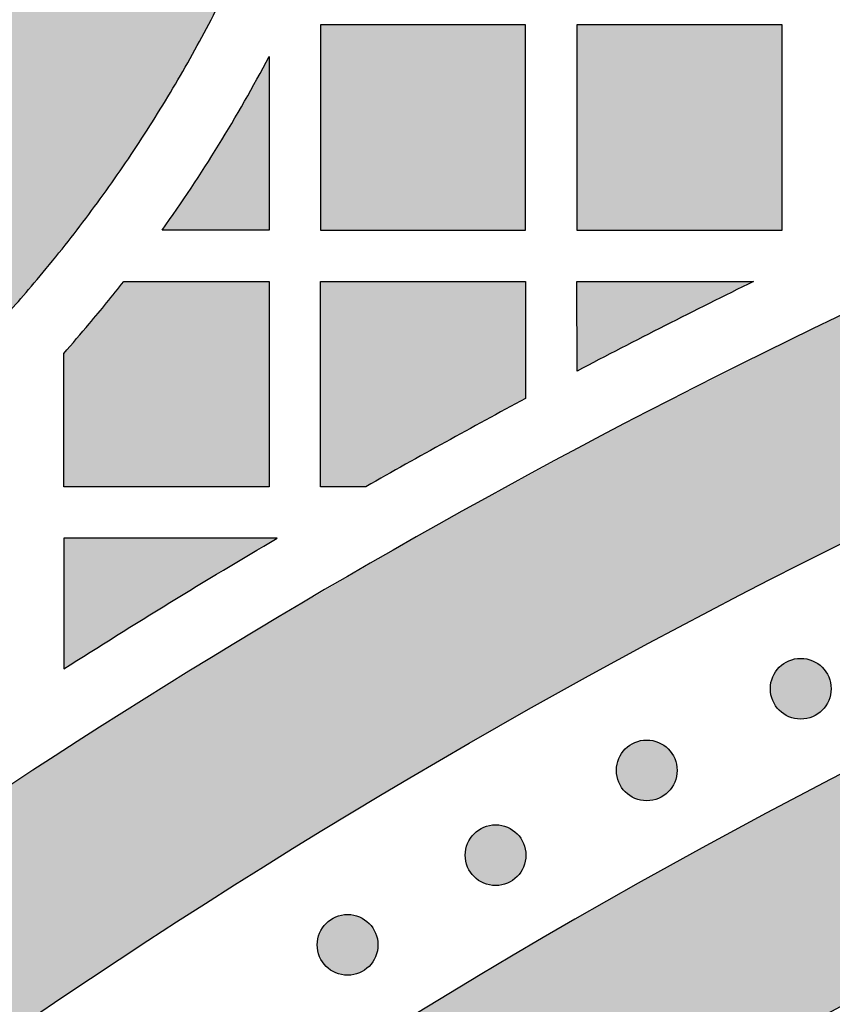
# Model space of a CAD drawing. Header units: millimetres. Extents: x -3873 to -97, y 912 to 4165.
# Tile 224 of 256: x -3554 to -3507, y 1789 to 1847. Entities that reach past the tile are written whole.
import ezdxf

# ---------------------------------------------------------------- set-up
doc = ezdxf.new("R2010")
doc.units = ezdxf.units.MM
doc.layers.add('pattern', color=7, linetype='Continuous', true_color=0x000000)

msp = doc.modelspace()

# ---------------------------------------------------------------- hatches: boundary and pattern name
at = {"layer": 'pattern'}
for points in [[(-3589.784, 1817.143), (-3575.919, 1811.395), (-3574.349, 1812.441), (-3572.796, 1813.516), (-3571.261, 1814.621), (-3569.745, 1815.754), (-3568.249, 1816.915), (-3566.774, 1818.104), (-3565.321, 1819.32), (-3563.889, 1820.563), (-3562.481, 1821.832), (-3561.096, 1823.126), (-3559.735, 1824.444), (-3558.399, 1825.787), (-3557.089, 1827.152), (-3555.805, 1828.541), (-3554.548, 1829.951), (-3553.318, 1831.381), (-3551.879, 1833.135), (-3550.485, 1834.932), (-3549.137, 1836.771), (-3547.838, 1838.651), (-3546.59, 1840.568), (-3545.394, 1842.521), (-3544.251, 1844.508), (-3543.163, 1846.526), (-3542.132, 1848.574), (-3541.158, 1850.649), (-3540.243, 1852.749), (-3539.386, 1854.87), (-3538.59, 1857.011), (-3537.855, 1859.169), (-3537.181, 1861.342), (-3536.568, 1863.526), (-3535.983, 1865.882), (-3535.473, 1868.264), (-3535.04, 1870.67), (-3534.685, 1873.095), (-3534.41, 1875.536), (-3534.216, 1877.989), (-3534.102, 1880.449), (-3534.07, 1882.913), (-3534.12, 1885.377), (-3534.251, 1887.837), (-3534.463, 1890.288), (-3534.756, 1892.727), (-3535.128, 1895.15), (-3535.578, 1897.552), (-3536.105, 1899.931), (-3536.707, 1902.282), (-3537.254, 1904.193), (-3537.848, 1906.093), (-3538.488, 1907.982), (-3539.175, 1909.857), (-3539.908, 1911.718), (-3540.686, 1913.562), (-3541.509, 1915.388), (-3542.376, 1917.194), (-3543.286, 1918.979), (-3544.239, 1920.74), (-3545.233, 1922.477), (-3546.268, 1924.188), (-3547.343, 1925.872), (-3548.456, 1927.527), (-3549.607, 1929.151), (-3550.794, 1930.745), (-3552.1, 1931.344), (-3553.423, 1931.912), (-3554.762, 1932.449), (-3556.115, 1932.954), (-3557.483, 1933.425), (-3558.863, 1933.863), (-3560.254, 1934.267), (-3561.655, 1934.637), (-3563.064, 1934.972), (-3564.482, 1935.272), (-3565.905, 1935.537), (-3567.333, 1935.767), (-3568.764, 1935.961), (-3570.198, 1936.12), (-3571.632, 1936.243), (-3573.067, 1936.331), (-3571.972, 1935.46), (-3570.891, 1934.564), (-3569.826, 1933.644), (-3568.776, 1932.701), (-3567.743, 1931.734), (-3566.727, 1930.745), (-3565.729, 1929.734), (-3564.75, 1928.702), (-3563.79, 1927.648), (-3562.85, 1926.573), (-3561.93, 1925.479), (-3561.032, 1924.365), (-3560.156, 1923.232), (-3559.303, 1922.081), (-3558.473, 1920.913), (-3557.666, 1919.727), (-3556.883, 1918.526), (-3556.125, 1917.309), (-3555.392, 1916.078), (-3554.685, 1914.833), (-3554.003, 1913.575), (-3553.347, 1912.305), (-3552.718, 1911.024), (-3552.116, 1909.732), (-3551.54, 1908.43), (-3550.992, 1907.119), (-3550.471, 1905.801), (-3549.978, 1904.475), (-3549.512, 1903.143), (-3549.074, 1901.805), (-3548.664, 1900.463), (-3548.282, 1899.116), (-3547.777, 1897.144), (-3547.335, 1895.149), (-3546.957, 1893.134), (-3546.645, 1891.102), (-3546.4, 1889.056), (-3546.222, 1887), (-3546.112, 1884.937), (-3546.07, 1882.87), (-3546.097, 1880.803), (-3546.192, 1878.74), (-3546.355, 1876.682), (-3546.586, 1874.635), (-3546.883, 1872.601), (-3547.247, 1870.583), (-3547.674, 1868.585), (-3548.165, 1866.609), (-3548.689, 1864.741), (-3549.266, 1862.883), (-3549.895, 1861.038), (-3550.575, 1859.207), (-3551.308, 1857.393), (-3552.09, 1855.597), (-3552.923, 1853.823), (-3553.805, 1852.072), (-3554.735, 1850.346), (-3555.713, 1848.646), (-3556.736, 1846.976), (-3557.803, 1845.337), (-3558.914, 1843.73), (-3560.066, 1842.157), (-3561.258, 1840.62), (-3562.489, 1839.121), (-3563.923, 1837.462), (-3565.399, 1835.835), (-3566.917, 1834.241), (-3568.474, 1832.681), (-3570.07, 1831.158), (-3571.704, 1829.672), (-3573.374, 1828.225), (-3575.079, 1826.818), (-3576.817, 1825.452), (-3578.587, 1824.13), (-3580.387, 1822.85), (-3582.216, 1821.616), (-3584.072, 1820.427), (-3585.953, 1819.285), (-3587.858, 1818.19)], [(-3590.232, 1760.037), (-3584.211, 1765.154), (-3578.072, 1770.166), (-3571.816, 1775.068), (-3565.448, 1779.858), (-3558.969, 1784.531), (-3552.384, 1789.083), (-3545.695, 1793.512), (-3538.906, 1797.813), (-3532.021, 1801.983), (-3525.043, 1806.02), (-3517.977, 1809.919), (-3510.826, 1813.679), (-3503.594, 1817.297), (-3496.286, 1820.769), (-3488.906, 1824.095), (-3481.459, 1827.27), (-3473.949, 1830.295), (-3466.381, 1833.166), (-3458.76, 1835.882), (-3451.089, 1838.442), (-3443.375, 1840.844), (-3435.622, 1843.087), (-3427.835, 1845.171), (-3420.019, 1847.095), (-3412.178, 1848.859), (-3404.318, 1850.461), (-3396.443, 1851.903), (-3388.558, 1853.184), (-3380.669, 1854.305), (-3372.78, 1855.266), (-3364.895, 1856.068), (-3357.02, 1856.711), (-3358.983, 1857.641), (-3360.976, 1858.52), (-3362.996, 1859.348), (-3365.041, 1860.122), (-3367.11, 1860.842), (-3369.199, 1861.507), (-3371.307, 1862.116), (-3373.431, 1862.668), (-3375.569, 1863.163), (-3377.719, 1863.599), (-3379.878, 1863.978), (-3382.045, 1864.298), (-3384.216, 1864.559), (-3386.389, 1864.762), (-3388.563, 1864.906), (-3390.734, 1864.991), (-3402.798, 1862.959), (-3414.835, 1860.562), (-3426.827, 1857.799), (-3438.758, 1854.671), (-3450.61, 1851.181), (-3462.369, 1847.331), (-3474.017, 1843.125), (-3485.539, 1838.569), (-3496.918, 1833.668), (-3508.14, 1828.43), (-3519.189, 1822.861), (-3530.051, 1816.972), (-3540.712, 1810.77), (-3551.16, 1804.267), (-3561.381, 1797.473), (-3571.364, 1790.401), (-3572.91, 1788.783), (-3574.415, 1787.12), (-3575.878, 1785.412), (-3577.295, 1783.661), (-3578.665, 1781.868), (-3579.987, 1780.037), (-3581.259, 1778.168), (-3582.479, 1776.264), (-3583.646, 1774.327), (-3584.759, 1772.359), (-3585.815, 1770.362), (-3586.815, 1768.34), (-3587.758, 1766.294), (-3588.642, 1764.226), (-3589.467, 1762.14)], [(-3524.754, 1846.278), (-3536.754, 1846.278), (-3536.754, 1834.278), (-3524.754, 1834.278)], [(-3509.754, 1846.278), (-3521.754, 1846.278), (-3521.754, 1834.278), (-3509.754, 1834.278)], [(-3548.425, 1762.569), (-3542.562, 1766.72), (-3536.603, 1770.771), (-3530.552, 1774.716), (-3524.41, 1778.553), (-3518.182, 1782.28), (-3511.87, 1785.893), (-3505.477, 1789.39), (-3499.006, 1792.767), (-3492.46, 1796.024), (-3485.844, 1799.156), (-3479.16, 1802.162), (-3472.413, 1805.04), (-3465.605, 1807.788), (-3458.741, 1810.403), (-3451.825, 1812.885), (-3444.86, 1815.232), (-3437.85, 1817.441), (-3430.8, 1819.513), (-3423.713, 1821.446), (-3416.594, 1823.239), (-3409.447, 1824.891), (-3402.276, 1826.403), (-3395.085, 1827.772), (-3387.878, 1828.999), (-3380.66, 1830.085), (-3373.434, 1831.029), (-3366.206, 1831.83), (-3358.978, 1832.491), (-3351.755, 1833.011), (-3344.541, 1833.391), (-3337.34, 1833.631), (-3330.156, 1833.733), (-3330.156, 1845.733), (-3338.55, 1845.605), (-3346.971, 1845.292), (-3355.411, 1844.795), (-3363.864, 1844.112), (-3372.326, 1843.241), (-3380.789, 1842.182), (-3389.248, 1840.933), (-3397.695, 1839.494), (-3406.126, 1837.866), (-3414.533, 1836.049), (-3422.909, 1834.042), (-3431.25, 1831.847), (-3439.547, 1829.464), (-3447.796, 1826.895), (-3455.99, 1824.141), (-3464.122, 1821.205), (-3472.186, 1818.089), (-3480.178, 1814.793), (-3488.089, 1811.323), (-3495.916, 1807.68), (-3503.652, 1803.867), (-3511.292, 1799.888), (-3518.83, 1795.747), (-3526.262, 1791.447), (-3533.582, 1786.993), (-3540.787, 1782.388), (-3547.871, 1777.637), (-3554.83, 1772.745), (-3561.66, 1767.717), (-3568.357, 1762.557), (-3574.918, 1757.27), (-3581.34, 1751.862), (-3579.196, 1752.17), (-3577.056, 1752.527), (-3574.922, 1752.933), (-3572.795, 1753.389), (-3570.676, 1753.895), (-3568.568, 1754.449), (-3566.472, 1755.052), (-3564.39, 1755.702), (-3562.324, 1756.401), (-3560.275, 1757.147), (-3558.244, 1757.939), (-3556.234, 1758.777), (-3554.245, 1759.659), (-3552.28, 1760.586), (-3550.34, 1761.556)], [(-3546.002, 1834.279), (-3544.311, 1836.73), (-3542.704, 1839.239), (-3541.185, 1841.802), (-3539.754, 1844.414), (-3539.754, 1834.278)], [(-3551.751, 1827.074), (-3550.261, 1828.802), (-3549.243, 1830.031), (-3548.248, 1831.278), (-3539.754, 1831.278), (-3539.754, 1819.279), (-3551.754, 1819.279)], [(-3524.754, 1824.441), (-3534.097, 1819.279), (-3536.754, 1819.279), (-3536.754, 1831.278), (-3524.754, 1831.278)], [(-3511.425, 1831.278), (-3521.75, 1826.035), (-3521.754, 1831.278)], [(-3539.279, 1816.278), (-3551.754, 1816.278), (-3551.754, 1808.636), (-3545.55, 1812.512)], [(-3507.419, 1808.736), (-3507.448, 1808.764), (-3507.477, 1808.791), (-3507.507, 1808.818), (-3507.537, 1808.844), (-3507.569, 1808.87), (-3507.601, 1808.895), (-3507.635, 1808.92), (-3507.669, 1808.944), (-3507.704, 1808.967), (-3507.739, 1808.99), (-3507.776, 1809.012), (-3507.813, 1809.033), (-3507.851, 1809.054), (-3507.89, 1809.073), (-3507.929, 1809.092), (-3507.969, 1809.11), (-3508.01, 1809.127), (-3508.051, 1809.143), (-3508.093, 1809.158), (-3508.136, 1809.172), (-3508.179, 1809.185), (-3508.222, 1809.197), (-3508.266, 1809.208), (-3508.311, 1809.218), (-3508.355, 1809.227), (-3508.4, 1809.235), (-3508.445, 1809.241), (-3508.491, 1809.246), (-3508.536, 1809.251), (-3508.582, 1809.254), (-3508.628, 1809.255), (-3508.674, 1809.256), (-3508.72, 1809.255), (-3508.766, 1809.254), (-3508.812, 1809.251), (-3508.857, 1809.246), (-3508.903, 1809.241), (-3508.948, 1809.235), (-3508.993, 1809.227), (-3509.038, 1809.218), (-3509.082, 1809.208), (-3509.126, 1809.197), (-3509.169, 1809.185), (-3509.212, 1809.172), (-3509.255, 1809.158), (-3509.297, 1809.143), (-3509.338, 1809.127), (-3509.379, 1809.11), (-3509.419, 1809.092), (-3509.458, 1809.073), (-3509.497, 1809.054), (-3509.535, 1809.033), (-3509.572, 1809.012), (-3509.609, 1808.99), (-3509.645, 1808.967), (-3509.679, 1808.944), (-3509.714, 1808.92), (-3509.747, 1808.895), (-3509.779, 1808.87), (-3509.811, 1808.844), (-3509.842, 1808.818), (-3509.872, 1808.791), (-3509.901, 1808.764), (-3509.929, 1808.736), (-3509.956, 1808.708), (-3509.983, 1808.679), (-3510.01, 1808.649), (-3510.036, 1808.618), (-3510.062, 1808.587), (-3510.087, 1808.554), (-3510.112, 1808.521), (-3510.136, 1808.487), (-3510.159, 1808.452), (-3510.182, 1808.416), (-3510.204, 1808.38), (-3510.225, 1808.343), (-3510.246, 1808.305), (-3510.266, 1808.266), (-3510.284, 1808.226), (-3510.302, 1808.186), (-3510.319, 1808.146), (-3510.336, 1808.104), (-3510.351, 1808.062), (-3510.365, 1808.02), (-3510.378, 1807.977), (-3510.39, 1807.933), (-3510.401, 1807.89), (-3510.411, 1807.845), (-3510.419, 1807.801), (-3510.427, 1807.756), (-3510.434, 1807.71), (-3510.439, 1807.665), (-3510.443, 1807.619), (-3510.446, 1807.573), (-3510.448, 1807.528), (-3510.448, 1807.482), (-3510.448, 1807.436), (-3510.446, 1807.39), (-3510.443, 1807.344), (-3510.439, 1807.298), (-3510.434, 1807.253), (-3510.427, 1807.208), (-3510.419, 1807.163), (-3510.411, 1807.118), (-3510.401, 1807.074), (-3510.39, 1807.03), (-3510.378, 1806.986), (-3510.365, 1806.943), (-3510.351, 1806.901), (-3510.336, 1806.859), (-3510.319, 1806.818), (-3510.302, 1806.777), (-3510.284, 1806.737), (-3510.266, 1806.697), (-3510.246, 1806.659), (-3510.225, 1806.621), (-3510.204, 1806.583), (-3510.182, 1806.547), (-3510.159, 1806.511), (-3510.136, 1806.476), (-3510.112, 1806.442), (-3510.087, 1806.409), (-3510.062, 1806.376), (-3510.036, 1806.345), (-3510.01, 1806.314), (-3509.983, 1806.284), (-3509.956, 1806.255), (-3509.929, 1806.227), (-3509.901, 1806.2), (-3509.872, 1806.172), (-3509.842, 1806.146), (-3509.811, 1806.119), (-3509.779, 1806.094), (-3509.747, 1806.068), (-3509.714, 1806.044), (-3509.679, 1806.02), (-3509.645, 1805.996), (-3509.609, 1805.974), (-3509.572, 1805.952), (-3509.535, 1805.93), (-3509.497, 1805.91), (-3509.458, 1805.89), (-3509.419, 1805.871), (-3509.379, 1805.853), (-3509.338, 1805.836), (-3509.297, 1805.82), (-3509.255, 1805.805), (-3509.212, 1805.791), (-3509.169, 1805.778), (-3509.126, 1805.766), (-3509.082, 1805.755), (-3509.038, 1805.745), (-3508.993, 1805.736), (-3508.948, 1805.729), (-3508.903, 1805.722), (-3508.857, 1805.717), (-3508.812, 1805.713), (-3508.766, 1805.71), (-3508.72, 1805.708), (-3508.674, 1805.707), (-3508.628, 1805.708), (-3508.582, 1805.71), (-3508.536, 1805.713), (-3508.491, 1805.717), (-3508.445, 1805.722), (-3508.4, 1805.729), (-3508.355, 1805.736), (-3508.311, 1805.745), (-3508.266, 1805.755), (-3508.222, 1805.766), (-3508.179, 1805.778), (-3508.136, 1805.791), (-3508.093, 1805.805), (-3508.051, 1805.82), (-3508.01, 1805.836), (-3507.969, 1805.853), (-3507.929, 1805.871), (-3507.89, 1805.89), (-3507.851, 1805.91), (-3507.813, 1805.93), (-3507.776, 1805.952), (-3507.739, 1805.974), (-3507.704, 1805.996), (-3507.669, 1806.02), (-3507.635, 1806.044), (-3507.601, 1806.068), (-3507.569, 1806.094), (-3507.537, 1806.119), (-3507.507, 1806.146), (-3507.477, 1806.172), (-3507.448, 1806.2), (-3507.419, 1806.227), (-3507.392, 1806.255), (-3507.365, 1806.284), (-3507.338, 1806.314), (-3507.312, 1806.345), (-3507.286, 1806.376), (-3507.261, 1806.409), (-3507.236, 1806.442), (-3507.212, 1806.476), (-3507.189, 1806.511), (-3507.166, 1806.547), (-3507.144, 1806.583), (-3507.123, 1806.621), (-3507.102, 1806.659), (-3507.083, 1806.697), (-3507.064, 1806.737), (-3507.046, 1806.777), (-3507.029, 1806.818), (-3507.013, 1806.859), (-3506.997, 1806.901), (-3506.983, 1806.943), (-3506.97, 1806.986), (-3506.958, 1807.03), (-3506.947, 1807.074), (-3506.937, 1807.118), (-3506.929, 1807.163), (-3506.921, 1807.208), (-3506.915, 1807.253), (-3506.909, 1807.298), (-3506.905, 1807.344), (-3506.902, 1807.39), (-3506.9, 1807.436), (-3506.9, 1807.482), (-3506.9, 1807.528), (-3506.902, 1807.573), (-3506.905, 1807.619), (-3506.909, 1807.665), (-3506.915, 1807.71), (-3506.921, 1807.756), (-3506.929, 1807.801), (-3506.937, 1807.845), (-3506.947, 1807.89), (-3506.958, 1807.933), (-3506.97, 1807.977), (-3506.983, 1808.02), (-3506.997, 1808.062), (-3507.013, 1808.104), (-3507.029, 1808.146), (-3507.046, 1808.186), (-3507.064, 1808.226), (-3507.083, 1808.266), (-3507.102, 1808.305), (-3507.123, 1808.343), (-3507.144, 1808.38), (-3507.166, 1808.416), (-3507.189, 1808.452), (-3507.212, 1808.487), (-3507.236, 1808.521), (-3507.261, 1808.554), (-3507.286, 1808.587), (-3507.312, 1808.618), (-3507.338, 1808.649), (-3507.365, 1808.679), (-3507.392, 1808.708)], [(-3516.42, 1803.965), (-3516.448, 1803.993), (-3516.477, 1804.02), (-3516.507, 1804.047), (-3516.538, 1804.073), (-3516.569, 1804.099), (-3516.602, 1804.124), (-3516.635, 1804.149), (-3516.669, 1804.173), (-3516.704, 1804.196), (-3516.74, 1804.219), (-3516.776, 1804.241), (-3516.814, 1804.262), (-3516.852, 1804.283), (-3516.89, 1804.302), (-3516.93, 1804.321), (-3516.97, 1804.339), (-3517.011, 1804.356), (-3517.052, 1804.372), (-3517.094, 1804.387), (-3517.136, 1804.401), (-3517.179, 1804.414), (-3517.223, 1804.427), (-3517.267, 1804.437), (-3517.311, 1804.447), (-3517.356, 1804.456), (-3517.401, 1804.464), (-3517.446, 1804.47), (-3517.491, 1804.475), (-3517.537, 1804.48), (-3517.583, 1804.483), (-3517.629, 1804.484), (-3517.675, 1804.485), (-3517.721, 1804.484), (-3517.766, 1804.483), (-3517.812, 1804.48), (-3517.858, 1804.475), (-3517.903, 1804.47), (-3517.949, 1804.464), (-3517.994, 1804.456), (-3518.038, 1804.447), (-3518.082, 1804.437), (-3518.126, 1804.427), (-3518.17, 1804.414), (-3518.213, 1804.401), (-3518.255, 1804.387), (-3518.297, 1804.372), (-3518.339, 1804.356), (-3518.379, 1804.339), (-3518.419, 1804.321), (-3518.459, 1804.302), (-3518.498, 1804.283), (-3518.536, 1804.262), (-3518.573, 1804.241), (-3518.609, 1804.219), (-3518.645, 1804.196), (-3518.68, 1804.173), (-3518.714, 1804.149), (-3518.747, 1804.124), (-3518.78, 1804.099), (-3518.811, 1804.073), (-3518.842, 1804.047), (-3518.872, 1804.02), (-3518.901, 1803.993), (-3518.929, 1803.965), (-3518.957, 1803.937), (-3518.984, 1803.908), (-3519.011, 1803.878), (-3519.037, 1803.847), (-3519.063, 1803.816), (-3519.088, 1803.783), (-3519.113, 1803.75), (-3519.137, 1803.716), (-3519.16, 1803.681), (-3519.183, 1803.645), (-3519.205, 1803.609), (-3519.226, 1803.572), (-3519.246, 1803.534), (-3519.266, 1803.495), (-3519.285, 1803.455), (-3519.303, 1803.415), (-3519.32, 1803.375), (-3519.336, 1803.333), (-3519.351, 1803.291), (-3519.365, 1803.249), (-3519.378, 1803.206), (-3519.39, 1803.162), (-3519.401, 1803.119), (-3519.411, 1803.074), (-3519.42, 1803.03), (-3519.428, 1802.985), (-3519.434, 1802.939), (-3519.439, 1802.894), (-3519.444, 1802.848), (-3519.447, 1802.802), (-3519.448, 1802.757), (-3519.449, 1802.711), (-3519.448, 1802.665), (-3519.447, 1802.619), (-3519.444, 1802.573), (-3519.439, 1802.527), (-3519.434, 1802.482), (-3519.428, 1802.437), (-3519.42, 1802.392), (-3519.411, 1802.347), (-3519.401, 1802.303), (-3519.39, 1802.259), (-3519.378, 1802.215), (-3519.365, 1802.172), (-3519.351, 1802.13), (-3519.336, 1802.088), (-3519.32, 1802.047), (-3519.303, 1802.006), (-3519.285, 1801.966), (-3519.266, 1801.926), (-3519.246, 1801.888), (-3519.226, 1801.85), (-3519.205, 1801.812), (-3519.183, 1801.776), (-3519.16, 1801.74), (-3519.137, 1801.705), (-3519.113, 1801.671), (-3519.088, 1801.638), (-3519.063, 1801.605), (-3519.037, 1801.574), (-3519.011, 1801.543), (-3518.984, 1801.513), (-3518.957, 1801.484), (-3518.929, 1801.456), (-3518.901, 1801.429), (-3518.872, 1801.401), (-3518.842, 1801.375), (-3518.811, 1801.348), (-3518.78, 1801.323), (-3518.747, 1801.297), (-3518.714, 1801.273), (-3518.68, 1801.249), (-3518.645, 1801.225), (-3518.609, 1801.203), (-3518.573, 1801.181), (-3518.536, 1801.159), (-3518.498, 1801.139), (-3518.459, 1801.119), (-3518.419, 1801.1), (-3518.379, 1801.082), (-3518.339, 1801.065), (-3518.297, 1801.049), (-3518.255, 1801.034), (-3518.213, 1801.02), (-3518.17, 1801.007), (-3518.126, 1800.995), (-3518.082, 1800.984), (-3518.038, 1800.974), (-3517.994, 1800.965), (-3517.949, 1800.958), (-3517.903, 1800.951), (-3517.858, 1800.946), (-3517.812, 1800.942), (-3517.766, 1800.939), (-3517.721, 1800.937), (-3517.675, 1800.936), (-3517.629, 1800.937), (-3517.583, 1800.939), (-3517.537, 1800.942), (-3517.491, 1800.946), (-3517.446, 1800.951), (-3517.401, 1800.958), (-3517.356, 1800.965), (-3517.311, 1800.974), (-3517.267, 1800.984), (-3517.223, 1800.995), (-3517.179, 1801.007), (-3517.136, 1801.02), (-3517.094, 1801.034), (-3517.052, 1801.049), (-3517.011, 1801.065), (-3516.97, 1801.082), (-3516.93, 1801.1), (-3516.89, 1801.119), (-3516.852, 1801.139), (-3516.814, 1801.159), (-3516.776, 1801.181), (-3516.74, 1801.203), (-3516.704, 1801.225), (-3516.669, 1801.249), (-3516.635, 1801.273), (-3516.602, 1801.297), (-3516.569, 1801.323), (-3516.538, 1801.348), (-3516.507, 1801.375), (-3516.477, 1801.401), (-3516.448, 1801.429), (-3516.42, 1801.456), (-3516.392, 1801.484), (-3516.365, 1801.513), (-3516.339, 1801.543), (-3516.312, 1801.574), (-3516.287, 1801.605), (-3516.261, 1801.638), (-3516.237, 1801.671), (-3516.213, 1801.705), (-3516.189, 1801.74), (-3516.166, 1801.776), (-3516.144, 1801.812), (-3516.123, 1801.85), (-3516.103, 1801.888), (-3516.083, 1801.926), (-3516.064, 1801.966), (-3516.046, 1802.006), (-3516.029, 1802.047), (-3516.013, 1802.088), (-3515.998, 1802.13), (-3515.984, 1802.172), (-3515.971, 1802.215), (-3515.959, 1802.259), (-3515.948, 1802.303), (-3515.938, 1802.347), (-3515.929, 1802.392), (-3515.922, 1802.437), (-3515.915, 1802.482), (-3515.91, 1802.527), (-3515.906, 1802.573), (-3515.903, 1802.619), (-3515.901, 1802.665), (-3515.9, 1802.711), (-3515.901, 1802.757), (-3515.903, 1802.802), (-3515.906, 1802.848), (-3515.91, 1802.894), (-3515.915, 1802.939), (-3515.922, 1802.985), (-3515.929, 1803.03), (-3515.938, 1803.074), (-3515.948, 1803.119), (-3515.959, 1803.162), (-3515.971, 1803.206), (-3515.984, 1803.249), (-3515.998, 1803.291), (-3516.013, 1803.333), (-3516.029, 1803.375), (-3516.046, 1803.415), (-3516.064, 1803.455), (-3516.083, 1803.495), (-3516.103, 1803.534), (-3516.123, 1803.572), (-3516.144, 1803.609), (-3516.166, 1803.645), (-3516.189, 1803.681), (-3516.213, 1803.716), (-3516.237, 1803.75), (-3516.261, 1803.783), (-3516.287, 1803.816), (-3516.312, 1803.847), (-3516.339, 1803.878), (-3516.365, 1803.908), (-3516.392, 1803.937)], [(-3525.255, 1799.009), (-3525.283, 1799.037), (-3525.312, 1799.064), (-3525.342, 1799.091), (-3525.373, 1799.117), (-3525.404, 1799.143), (-3525.437, 1799.168), (-3525.47, 1799.193), (-3525.504, 1799.217), (-3525.539, 1799.24), (-3525.575, 1799.263), (-3525.611, 1799.285), (-3525.649, 1799.306), (-3525.687, 1799.327), (-3525.725, 1799.346), (-3525.765, 1799.365), (-3525.805, 1799.383), (-3525.846, 1799.4), (-3525.887, 1799.416), (-3525.929, 1799.431), (-3525.971, 1799.445), (-3526.014, 1799.458), (-3526.058, 1799.471), (-3526.102, 1799.481), (-3526.146, 1799.491), (-3526.191, 1799.5), (-3526.236, 1799.508), (-3526.281, 1799.514), (-3526.326, 1799.519), (-3526.372, 1799.524), (-3526.418, 1799.527), (-3526.464, 1799.528), (-3526.51, 1799.529), (-3526.556, 1799.528), (-3526.601, 1799.527), (-3526.647, 1799.524), (-3526.693, 1799.519), (-3526.738, 1799.514), (-3526.784, 1799.508), (-3526.829, 1799.5), (-3526.873, 1799.491), (-3526.917, 1799.481), (-3526.961, 1799.471), (-3527.005, 1799.458), (-3527.048, 1799.445), (-3527.09, 1799.431), (-3527.132, 1799.416), (-3527.174, 1799.4), (-3527.214, 1799.383), (-3527.254, 1799.365), (-3527.294, 1799.346), (-3527.333, 1799.327), (-3527.371, 1799.306), (-3527.408, 1799.285), (-3527.444, 1799.263), (-3527.48, 1799.24), (-3527.515, 1799.217), (-3527.549, 1799.193), (-3527.582, 1799.168), (-3527.615, 1799.143), (-3527.646, 1799.117), (-3527.677, 1799.091), (-3527.707, 1799.064), (-3527.736, 1799.037), (-3527.764, 1799.009), (-3527.792, 1798.981), (-3527.819, 1798.952), (-3527.846, 1798.922), (-3527.872, 1798.891), (-3527.898, 1798.86), (-3527.923, 1798.827), (-3527.948, 1798.794), (-3527.972, 1798.76), (-3527.995, 1798.725), (-3528.018, 1798.689), (-3528.04, 1798.653), (-3528.061, 1798.616), (-3528.081, 1798.578), (-3528.101, 1798.539), (-3528.12, 1798.499), (-3528.138, 1798.459), (-3528.155, 1798.419), (-3528.171, 1798.377), (-3528.186, 1798.335), (-3528.2, 1798.293), (-3528.213, 1798.25), (-3528.225, 1798.206), (-3528.236, 1798.163), (-3528.246, 1798.118), (-3528.255, 1798.074), (-3528.263, 1798.029), (-3528.269, 1797.983), (-3528.274, 1797.938), (-3528.279, 1797.892), (-3528.282, 1797.846), (-3528.283, 1797.801), (-3528.284, 1797.755), (-3528.283, 1797.709), (-3528.282, 1797.663), (-3528.279, 1797.617), (-3528.274, 1797.571), (-3528.269, 1797.526), (-3528.263, 1797.481), (-3528.255, 1797.436), (-3528.246, 1797.391), (-3528.236, 1797.347), (-3528.225, 1797.303), (-3528.213, 1797.259), (-3528.2, 1797.216), (-3528.186, 1797.174), (-3528.171, 1797.132), (-3528.155, 1797.091), (-3528.138, 1797.05), (-3528.12, 1797.01), (-3528.101, 1796.97), (-3528.081, 1796.932), (-3528.061, 1796.894), (-3528.04, 1796.856), (-3528.018, 1796.82), (-3527.995, 1796.784), (-3527.972, 1796.749), (-3527.948, 1796.715), (-3527.923, 1796.682), (-3527.898, 1796.649), (-3527.872, 1796.618), (-3527.846, 1796.587), (-3527.819, 1796.557), (-3527.792, 1796.528), (-3527.764, 1796.5), (-3527.736, 1796.473), (-3527.707, 1796.445), (-3527.677, 1796.419), (-3527.646, 1796.392), (-3527.615, 1796.367), (-3527.582, 1796.341), (-3527.549, 1796.317), (-3527.515, 1796.293), (-3527.48, 1796.269), (-3527.444, 1796.247), (-3527.408, 1796.225), (-3527.371, 1796.203), (-3527.333, 1796.183), (-3527.294, 1796.163), (-3527.254, 1796.144), (-3527.214, 1796.126), (-3527.174, 1796.109), (-3527.132, 1796.093), (-3527.09, 1796.078), (-3527.048, 1796.064), (-3527.005, 1796.051), (-3526.961, 1796.039), (-3526.917, 1796.028), (-3526.873, 1796.018), (-3526.829, 1796.009), (-3526.784, 1796.002), (-3526.738, 1795.995), (-3526.693, 1795.99), (-3526.647, 1795.986), (-3526.601, 1795.983), (-3526.556, 1795.981), (-3526.51, 1795.98), (-3526.464, 1795.981), (-3526.418, 1795.983), (-3526.372, 1795.986), (-3526.326, 1795.99), (-3526.281, 1795.995), (-3526.236, 1796.002), (-3526.191, 1796.009), (-3526.146, 1796.018), (-3526.102, 1796.028), (-3526.058, 1796.039), (-3526.014, 1796.051), (-3525.971, 1796.064), (-3525.929, 1796.078), (-3525.887, 1796.093), (-3525.846, 1796.109), (-3525.805, 1796.126), (-3525.765, 1796.144), (-3525.725, 1796.163), (-3525.687, 1796.183), (-3525.649, 1796.203), (-3525.611, 1796.225), (-3525.575, 1796.247), (-3525.539, 1796.269), (-3525.504, 1796.293), (-3525.47, 1796.317), (-3525.437, 1796.341), (-3525.404, 1796.367), (-3525.373, 1796.392), (-3525.342, 1796.419), (-3525.312, 1796.445), (-3525.283, 1796.473), (-3525.255, 1796.5), (-3525.227, 1796.528), (-3525.2, 1796.557), (-3525.174, 1796.587), (-3525.147, 1796.618), (-3525.122, 1796.649), (-3525.096, 1796.682), (-3525.072, 1796.715), (-3525.048, 1796.749), (-3525.024, 1796.784), (-3525.001, 1796.82), (-3524.979, 1796.856), (-3524.958, 1796.894), (-3524.938, 1796.932), (-3524.918, 1796.97), (-3524.899, 1797.01), (-3524.881, 1797.05), (-3524.864, 1797.091), (-3524.848, 1797.132), (-3524.833, 1797.174), (-3524.819, 1797.216), (-3524.806, 1797.259), (-3524.794, 1797.303), (-3524.783, 1797.347), (-3524.773, 1797.391), (-3524.764, 1797.436), (-3524.757, 1797.481), (-3524.75, 1797.526), (-3524.745, 1797.571), (-3524.741, 1797.617), (-3524.738, 1797.663), (-3524.736, 1797.709), (-3524.735, 1797.755), (-3524.736, 1797.801), (-3524.738, 1797.846), (-3524.741, 1797.892), (-3524.745, 1797.938), (-3524.75, 1797.983), (-3524.757, 1798.029), (-3524.764, 1798.074), (-3524.773, 1798.118), (-3524.783, 1798.163), (-3524.794, 1798.206), (-3524.806, 1798.25), (-3524.819, 1798.293), (-3524.833, 1798.335), (-3524.848, 1798.377), (-3524.864, 1798.419), (-3524.881, 1798.459), (-3524.899, 1798.499), (-3524.918, 1798.539), (-3524.938, 1798.578), (-3524.958, 1798.616), (-3524.979, 1798.653), (-3525.001, 1798.689), (-3525.024, 1798.725), (-3525.048, 1798.76), (-3525.072, 1798.794), (-3525.096, 1798.827), (-3525.122, 1798.86), (-3525.147, 1798.891), (-3525.174, 1798.922), (-3525.2, 1798.952), (-3525.227, 1798.981)], [(-3533.905, 1793.77), (-3533.933, 1793.798), (-3533.962, 1793.825), (-3533.992, 1793.852), (-3534.023, 1793.878), (-3534.054, 1793.904), (-3534.087, 1793.929), (-3534.12, 1793.954), (-3534.154, 1793.978), (-3534.189, 1794.001), (-3534.225, 1794.024), (-3534.261, 1794.046), (-3534.298, 1794.067), (-3534.336, 1794.088), (-3534.375, 1794.107), (-3534.415, 1794.126), (-3534.455, 1794.144), (-3534.495, 1794.161), (-3534.537, 1794.177), (-3534.579, 1794.192), (-3534.621, 1794.207), (-3534.664, 1794.22), (-3534.708, 1794.232), (-3534.751, 1794.243), (-3534.796, 1794.253), (-3534.84, 1794.261), (-3534.885, 1794.269), (-3534.931, 1794.275), (-3534.976, 1794.281), (-3535.022, 1794.285), (-3535.068, 1794.288), (-3535.113, 1794.29), (-3535.159, 1794.29), (-3535.205, 1794.29), (-3535.251, 1794.288), (-3535.297, 1794.285), (-3535.343, 1794.281), (-3535.388, 1794.275), (-3535.433, 1794.269), (-3535.478, 1794.261), (-3535.523, 1794.253), (-3535.567, 1794.243), (-3535.611, 1794.232), (-3535.655, 1794.22), (-3535.698, 1794.207), (-3535.74, 1794.192), (-3535.782, 1794.177), (-3535.823, 1794.161), (-3535.864, 1794.144), (-3535.904, 1794.126), (-3535.944, 1794.107), (-3535.982, 1794.088), (-3536.02, 1794.067), (-3536.058, 1794.046), (-3536.094, 1794.024), (-3536.13, 1794.001), (-3536.165, 1793.978), (-3536.199, 1793.954), (-3536.232, 1793.929), (-3536.265, 1793.904), (-3536.296, 1793.878), (-3536.327, 1793.852), (-3536.357, 1793.825), (-3536.386, 1793.798), (-3536.414, 1793.77), (-3536.441, 1793.742), (-3536.469, 1793.713), (-3536.495, 1793.683), (-3536.522, 1793.653), (-3536.547, 1793.621), (-3536.573, 1793.589), (-3536.597, 1793.555), (-3536.621, 1793.521), (-3536.645, 1793.486), (-3536.667, 1793.451), (-3536.689, 1793.414), (-3536.711, 1793.377), (-3536.731, 1793.339), (-3536.751, 1793.3), (-3536.77, 1793.261), (-3536.788, 1793.221), (-3536.805, 1793.18), (-3536.821, 1793.138), (-3536.836, 1793.097), (-3536.85, 1793.054), (-3536.863, 1793.011), (-3536.875, 1792.968), (-3536.886, 1792.924), (-3536.896, 1792.879), (-3536.905, 1792.835), (-3536.912, 1792.79), (-3536.919, 1792.745), (-3536.924, 1792.699), (-3536.928, 1792.653), (-3536.931, 1792.608), (-3536.933, 1792.562), (-3536.934, 1792.516), (-3536.933, 1792.47), (-3536.931, 1792.424), (-3536.928, 1792.378), (-3536.924, 1792.333), (-3536.919, 1792.287), (-3536.912, 1792.242), (-3536.905, 1792.197), (-3536.896, 1792.152), (-3536.886, 1792.108), (-3536.875, 1792.064), (-3536.863, 1792.021), (-3536.85, 1791.978), (-3536.836, 1791.935), (-3536.821, 1791.893), (-3536.805, 1791.852), (-3536.788, 1791.811), (-3536.77, 1791.771), (-3536.751, 1791.732), (-3536.731, 1791.693), (-3536.711, 1791.655), (-3536.689, 1791.618), (-3536.667, 1791.581), (-3536.645, 1791.545), (-3536.621, 1791.51), (-3536.597, 1791.476), (-3536.573, 1791.443), (-3536.547, 1791.411), (-3536.522, 1791.379), (-3536.495, 1791.348), (-3536.469, 1791.318), (-3536.441, 1791.289), (-3536.414, 1791.261), (-3536.386, 1791.234), (-3536.357, 1791.207), (-3536.327, 1791.18), (-3536.296, 1791.154), (-3536.265, 1791.128), (-3536.232, 1791.103), (-3536.199, 1791.078), (-3536.165, 1791.054), (-3536.13, 1791.03), (-3536.094, 1791.008), (-3536.058, 1790.986), (-3536.02, 1790.964), (-3535.982, 1790.944), (-3535.944, 1790.924), (-3535.904, 1790.905), (-3535.864, 1790.888), (-3535.823, 1790.87), (-3535.782, 1790.854), (-3535.74, 1790.839), (-3535.698, 1790.825), (-3535.655, 1790.812), (-3535.611, 1790.8), (-3535.567, 1790.789), (-3535.523, 1790.779), (-3535.478, 1790.77), (-3535.433, 1790.763), (-3535.388, 1790.756), (-3535.343, 1790.751), (-3535.297, 1790.747), (-3535.251, 1790.744), (-3535.205, 1790.742), (-3535.159, 1790.742), (-3535.113, 1790.742), (-3535.068, 1790.744), (-3535.022, 1790.747), (-3534.976, 1790.751), (-3534.931, 1790.756), (-3534.885, 1790.763), (-3534.84, 1790.77), (-3534.796, 1790.779), (-3534.751, 1790.789), (-3534.708, 1790.8), (-3534.664, 1790.812), (-3534.621, 1790.825), (-3534.579, 1790.839), (-3534.537, 1790.854), (-3534.495, 1790.87), (-3534.455, 1790.888), (-3534.415, 1790.905), (-3534.375, 1790.924), (-3534.336, 1790.944), (-3534.298, 1790.964), (-3534.261, 1790.986), (-3534.225, 1791.008), (-3534.189, 1791.03), (-3534.154, 1791.054), (-3534.12, 1791.078), (-3534.087, 1791.103), (-3534.054, 1791.128), (-3534.023, 1791.154), (-3533.992, 1791.18), (-3533.962, 1791.207), (-3533.933, 1791.234), (-3533.905, 1791.261), (-3533.877, 1791.289), (-3533.85, 1791.318), (-3533.823, 1791.348), (-3533.797, 1791.379), (-3533.771, 1791.411), (-3533.746, 1791.443), (-3533.721, 1791.476), (-3533.697, 1791.51), (-3533.674, 1791.545), (-3533.651, 1791.581), (-3533.629, 1791.618), (-3533.608, 1791.655), (-3533.587, 1791.693), (-3533.568, 1791.732), (-3533.549, 1791.771), (-3533.531, 1791.811), (-3533.514, 1791.852), (-3533.498, 1791.893), (-3533.483, 1791.935), (-3533.469, 1791.978), (-3533.456, 1792.021), (-3533.444, 1792.064), (-3533.433, 1792.108), (-3533.423, 1792.152), (-3533.414, 1792.197), (-3533.406, 1792.242), (-3533.4, 1792.287), (-3533.395, 1792.333), (-3533.39, 1792.378), (-3533.387, 1792.424), (-3533.386, 1792.47), (-3533.385, 1792.516), (-3533.386, 1792.562), (-3533.387, 1792.608), (-3533.39, 1792.653), (-3533.395, 1792.699), (-3533.4, 1792.745), (-3533.406, 1792.79), (-3533.414, 1792.835), (-3533.423, 1792.879), (-3533.433, 1792.924), (-3533.444, 1792.968), (-3533.456, 1793.011), (-3533.469, 1793.054), (-3533.483, 1793.097), (-3533.498, 1793.138), (-3533.514, 1793.18), (-3533.531, 1793.221), (-3533.549, 1793.261), (-3533.568, 1793.3), (-3533.587, 1793.339), (-3533.608, 1793.377), (-3533.629, 1793.414), (-3533.651, 1793.451), (-3533.674, 1793.486), (-3533.697, 1793.521), (-3533.721, 1793.555), (-3533.746, 1793.589), (-3533.771, 1793.621), (-3533.797, 1793.653), (-3533.823, 1793.683), (-3533.85, 1793.713), (-3533.877, 1793.742)]]:
    msp.add_hatch(color=256, dxfattribs=at).paths.add_polyline_path(points, flags=0)

# ---------------------------------------------------------------- linework, layer by layer
for points in [[(-3524.754, 1846.278), (-3536.754, 1846.278), (-3536.754, 1834.278), (-3524.754, 1834.278)], [(-3509.754, 1846.278), (-3521.754, 1846.278), (-3521.754, 1834.278), (-3509.754, 1834.278)]]:
    msp.add_lwpolyline(points, close=True, dxfattribs=at)
for points in [[(-3539.754, 1844.414), (-3539.754, 1834.278), (-3546.002, 1834.279)], [(-3548.248, 1831.278), (-3539.754, 1831.278), (-3539.754, 1819.279), (-3551.754, 1819.279), (-3551.751, 1827.074)], [(-3534.097, 1819.279), (-3536.754, 1819.279), (-3536.754, 1831.278), (-3524.754, 1831.278), (-3524.754, 1824.441)], [(-3521.75, 1826.035), (-3521.754, 1831.278), (-3511.425, 1831.278)], [(-3539.279, 1816.278), (-3551.754, 1816.278), (-3551.754, 1808.636)]]:
    msp.add_lwpolyline(points, dxfattribs=at)
for centre in [(-3508.674, 1807.482), (-3517.675, 1802.711), (-3526.51, 1797.755), (-3535.159, 1792.516)]:
    msp.add_circle(centre, 1.774, dxfattribs=at)
for centre, radius, start, end in [((-3328.4, 1458.038), 411.7, 98.7084, 126.16754), ((-3328.4, 1458.038), 387.7, 90.25949, 130.7236), ((-3616.629, 1884.809), 86.842, 324.41807, 332.27958), ((-3616.63, 1884.809), 86.842, 319.83932, 321.94531), ((-3328.4, 1458.038), 415.7, 116.12178, 117.71798), ((-3632.677, 1898.351), 107.84, 318.62756, 319.83932), ((-3328.4, 1458.038), 415.7, 118.18668, 119.65796)]:
    msp.add_arc(centre, radius, start, end, dxfattribs=at)
at = {"layer": 'pattern', "extrusion": (0, 0, -1)}
for radius, start, end in [(399.7, 49.07488, 85.89393), (375.7, 54.15167, 89.73222), (415.7, 57.50023, 59.51677)]:
    msp.add_arc((3328.4, 1458.038), radius, start, end, dxfattribs=at)
at = {"layer": 'pattern'}
for points, weights, knots in [([(-3573.067, 1936.331), (-3554.496, 1921.838), (-3548.282, 1899.116), (-3543.84, 1882.878), (-3548.165, 1866.609), (-3552.246, 1851.259), (-3562.489, 1839.121), (-3574.001, 1825.479), (-3589.784, 1817.143)], [1, 0.949062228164, 1, 0.965508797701, 1, 0.975776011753, 1, 0.98163196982, 1], [176.135128, 176.135128, 176.135128, 221.623144, 221.623144, 254.509836, 254.509836, 285.759079, 285.759079, 321.018699, 321.018699, 321.018699]), ([(-3575.919, 1811.395), (-3563.152, 1819.729), (-3553.318, 1831.381), (-3541.34, 1845.576), (-3536.568, 1863.526), (-3531.412, 1882.923), (-3536.707, 1902.282), (-3540.975, 1917.887), (-3550.794, 1930.745)], [1, 0.989391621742, 1, 0.975776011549, 1, 0.965508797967, 1, 0.981507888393, 1], [15.040213, 15.040213, 15.040213, 45.317783, 45.317783, 81.860364, 81.860364, 121.068797, 121.068797, 153.024042, 153.024042, 153.024042])]:
    msp.add_rational_spline(points, weights, degree=2, knots=knots, dxfattribs=at)

doc.saveas('drawing.dxf')
